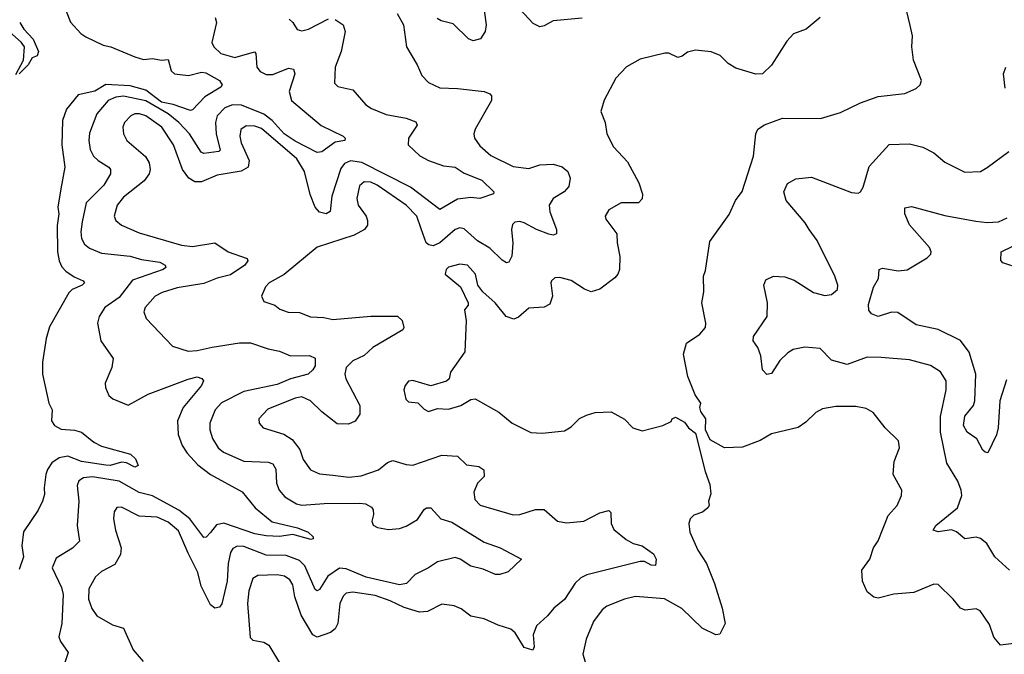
# Model space of a CAD drawing. Extents: x 2199565 to 2323334, y 894172 to 1018966.
# Tile 55 of 256: x 2249698 to 2254122, y 938687 to 941538. Entities that reach past the tile are written whole.
import ezdxf

# ---------------------------------------------------------------- set-up
doc = ezdxf.new("R2010")
doc.units = 0

msp = doc.modelspace()

# ---------------------------------------------------------------- linework, layer by layer
at = {"layer": '0CON10XD'}
for points in [[(2249888.1, 941625), (2249926.2, 941526.2), (2249973.1, 941475), (2249995, 941460.9), (2250072.4, 941422.4), (2250108, 941415), (2250215, 941370.6), (2250255, 941358.2), (2250295, 941362.5), (2250335, 941356.2), (2250365, 941358.8), (2250378.2, 941308.2), (2250394, 941294), (2250456.9, 941286.9), (2250515, 941301.4), (2250535, 941299.5), (2250596.2, 941265), (2250608, 941245), (2250602, 941235), (2250529.5, 941190.5), (2250475, 941131.9), (2250465, 941129.5), (2250387.3, 941157.3), (2250335, 941167.7), (2250265, 941221.4), (2250195, 941240), (2250085, 941247.1), (2250035, 941216.8), (2249960.2, 941199.8), (2249908.9, 941135), (2249890.7, 941085), (2249887.5, 940975), (2249900.4, 940875), (2249882.3, 940777.7), (2249869.6, 940695), (2249874.6, 940665), (2249866.4, 940613.6), (2249868.4, 940495), (2249874.7, 940455), (2249887.6, 940427.6), (2249905, 940407.9), (2249942.6, 940382.6), (2249983.8, 940365), (2249989.2, 940355), (2249978.8, 940345), (2249934, 940326), (2249919.4, 940310.6), (2249832.6, 940157.4), (2249817.1, 940105), (2249801.2, 939998.8), (2249801.1, 939945), (2249829.2, 939815), (2249844.2, 939785), (2249841.4, 939735), (2249854.2, 939715), (2249885, 939698.9), (2249944, 939694), (2249976, 939685), (2250030.4, 939640.4), (2250065, 939621.5), (2250195.4, 939585.4), (2250217.8, 939565), (2250230, 939535), (2250215, 939526.9), (2250177.8, 939547.8), (2250155, 939550), (2250105, 939535.6), (2250085, 939536.4), (2249975, 939553.1), (2249915, 939576.6), (2249875, 939569.7), (2249842.5, 939547.5), (2249822.4, 939517.6), (2249815.9, 939495), (2249807.8, 939435), (2249810, 939405), (2249800.6, 939375), (2249781.4, 939335), (2249715, 939236.7), (2249707.3, 939175), (2249715.9, 939125), (2249695, 939067.5)], [(2251777.6, 941635), (2251793.2, 941515), (2251789.7, 941485), (2251768, 941452), (2251735, 941443.3), (2251715, 941451.8), (2251645, 941519.1), (2251592.3, 941532.3), (2251573.3, 941543.3)], [(2251394.6, 941564.6), (2251421.9, 941515), (2251436, 941415), (2251484.2, 941335), (2251505, 941286.2), (2251534, 941255), (2251585, 941231.5), (2251665, 941229.2), (2251785, 941215.6), (2251810, 941205), (2251817.1, 941195), (2251817.1, 941175), (2251744.5, 941045.5), (2251738.6, 941025), (2251740.8, 941005), (2251765, 940970.8), (2251815, 940927.1), (2251915, 940877.7), (2251985, 940869.6), (2252035, 940886.2), (2252095, 940889.1), (2252135, 940876.7), (2252161.4, 940855), (2252171.9, 940825), (2252165, 940788.8), (2252144.2, 940765), (2252095.3, 940734.7), (2252077.5, 940705), (2252079.1, 940675), (2252110, 940595), (2252110, 940575), (2252095, 940570), (2252075.6, 940574.4), (2252020, 940595), (2251965, 940625.3), (2251945, 940630.8), (2251922.3, 940627.7), (2251912.3, 940617.7), (2251907.3, 940595), (2251913.8, 940533.8), (2251908.9, 940475), (2251895, 940448.8), (2251885, 940446), (2251865, 940457.1), (2251811, 940511), (2251754.7, 940544.7), (2251695, 940598.8), (2251675, 940602.3), (2251655.2, 940594.8), (2251585, 940535.8), (2251555, 940522.5), (2251535.7, 940525.7), (2251524.8, 940534.8), (2251501.5, 940598.5), (2251481.8, 940655), (2251435, 940704.7), (2251304.5, 940795), (2251275, 940808.1), (2251245, 940808.8), (2251225, 940792), (2251212.3, 940735), (2251219.2, 940705), (2251254.5, 940655), (2251260.9, 940635), (2251260, 940615), (2251247.3, 940595), (2251200.3, 940569.7), (2251034.6, 940515.4), (2250886.4, 940393.6), (2250819.2, 940355), (2250802.2, 940337.8), (2250784, 940295), (2250795, 940271.2), (2250845, 940255.7), (2250866.7, 940236.7), (2250903.8, 940223.8), (2250955, 940222.9), (2251005, 940202.5), (2251065, 940200.6), (2251105, 940190.4), (2251275.4, 940205.4), (2251395, 940205.6), (2251416.4, 940186.4), (2251424, 940155), (2251418.8, 940145), (2251285, 940064.7), (2251245, 940029.7), (2251195, 940005.9), (2251165.4, 939975), (2251159.2, 939945), (2251163.1, 939925), (2251226.2, 939805), (2251225.5, 939765), (2251205.3, 939734.7), (2251175, 939720.4), (2251125, 939721.6), (2251055.9, 939775.9), (2251005, 939825.9), (2250965, 939844.1), (2250935, 939838.2), (2250812.4, 939787.6), (2250772, 939745), (2250774.2, 939725), (2250791.2, 939705), (2250885, 939676.2), (2250921.7, 939651.7), (2250956.5, 939606.5), (2250972.2, 939562.2), (2251005.3, 939515.3), (2251045, 939497.7), (2251105, 939492.2), (2251177.4, 939482.6), (2251231.7, 939488.3), (2251310, 939515), (2251351.1, 939548.9), (2251375, 939557.5), (2251435, 939539.6), (2251465, 939537.3), (2251595, 939581.6), (2251665, 939576.7), (2251705, 939538.5), (2251760.5, 939530.5), (2251783.1, 939515), (2251784.3, 939485), (2251754.4, 939455), (2251737.8, 939415), (2251742.4, 939382.4), (2251767.4, 939357.4), (2251915, 939314), (2251945, 939314.6), (2252015, 939337.1), (2252055, 939338.1), (2252115, 939285.7), (2252155, 939278.1), (2252232.5, 939285), (2252305, 939323.1), (2252345, 939332.5), (2252354.3, 939324.3), (2252355.8, 939275), (2252367.9, 939247.9), (2252422.3, 939202.3), (2252454, 939185), (2252495, 939174.1), (2252545, 939138.2), (2252557.5, 939115), (2252554.3, 939085.7), (2252535, 939086.7), (2252505, 939104.5), (2252485, 939104.5), (2252245.8, 939044.2), (2252219.2, 939030.8), (2252194, 939006), (2252145, 938933.6), (2252097.5, 938895), (2252069.7, 938860.3), (2252019.5, 938815), (2252004.5, 938775), (2252009.1, 938720.9), (2252003.9, 938706.1), (2251965, 938717.1), (2251923.4, 938783.4), (2251905, 938800.6), (2251847.2, 938817.2), (2251785, 938845.8), (2251725, 938858.8), (2251681.4, 938891.4), (2251650, 938905), (2251595, 938912.7), (2251530, 938880), (2251495, 938876.6), (2251425, 938896.7), (2251362.3, 938927.7), (2251295, 938951.5), (2251194.1, 938965.9), (2251165, 938961.5), (2251151.5, 938948.5), (2251136.3, 938915), (2251127.2, 938825), (2251115, 938801.9), (2251095, 938784.5), (2251035, 938763.8), (2251014.5, 938775), (2250963.1, 938863.1), (2250934.8, 938945), (2250925, 938999.2), (2250911.9, 939021.9), (2250887.3, 939037.3), (2250855, 939044.2), (2250768.5, 939041.5), (2250745, 939027.5), (2250728, 938972), (2250720.8, 938915), (2250732.9, 938762.9), (2250745, 938751.2), (2250795, 938741.4), (2250817.8, 938727.8), (2250875, 938634.2)], [(2252225, 941544.4), (2252095, 941532.5), (2252055, 941510), (2252035, 941505.7), (2252005, 941520.9), (2251944.6, 941585)], [(2254165, 938735.6), (2254105, 938728.8), (2254075, 938763.3), (2254055, 938821.2), (2254012.7, 938882.7), (2253995, 938891.2), (2253945.9, 938885.9), (2253925, 938894), (2253892.5, 938935), (2253825, 939000), (2253805, 939002.5), (2253714.6, 938965.4), (2253625, 938957.1), (2253555, 938938.6), (2253535, 938944), (2253505, 938968), (2253484.5, 939015), (2253481.4, 939065), (2253517.5, 939115), (2253534, 939165), (2253555, 939196.7), (2253599.4, 939310.6), (2253640.8, 939355), (2253660.3, 939399.7), (2253660.8, 939425), (2253622, 939495), (2253627, 939553), (2253651.2, 939615), (2253645.8, 939645.8), (2253586.2, 939705), (2253533.2, 939773.2), (2253500.9, 939790.9), (2253455, 939800), (2253365, 939800), (2253305, 939790), (2253275, 939773.8), (2253230.3, 939729.7), (2253195, 939705.8), (2253075, 939677.5), (2253025, 939647.1), (2252945, 939618), (2252865, 939613.8), (2252800.5, 939650.5), (2252778.8, 939695), (2252780, 939745), (2252758.3, 939778.3), (2252753.8, 939795), (2252757.5, 939815), (2252732.3, 939852.3), (2252699.2, 939935), (2252680, 940035), (2252693.8, 940085), (2252754.2, 940125), (2252778.6, 940155), (2252780.8, 940175), (2252762, 940265), (2252771.4, 940315), (2252770.6, 940385), (2252778.5, 940411.5), (2252798.8, 940541.2), (2252885, 940662.5), (2252914.2, 940725), (2252944.3, 940765.7), (2252995.5, 940925), (2253005.8, 941025), (2253013.6, 941046.4), (2253045, 941065.8), (2253125, 941095.8), (2253295.7, 941094.3), (2253385, 941120.8), (2253475.5, 941164.5), (2253555, 941193.1), (2253675, 941206), (2253725, 941228.8), (2253743.3, 941245), (2253750, 941265), (2253713.8, 941355), (2253705.8, 941415), (2253708.6, 941465), (2253698.8, 941511.2), (2253683.8, 941575)], [(2249698, 941525), (2249717.1, 941495), (2249759.3, 941449.3), (2249782.5, 941395), (2249776.2, 941375), (2249753.6, 941366.4), (2249735.4, 941334.6), (2249695, 941294.4)], [(2250576.7, 941546.7), (2250581.9, 941525), (2250561.4, 941435), (2250570.8, 941415), (2250601.2, 941385), (2250665, 941368), (2250752.6, 941392.6), (2250759.1, 941385), (2250763.8, 941323.8), (2250778.9, 941305), (2250805, 941291.1), (2250835, 941291.3), (2250905, 941319.6), (2250928, 941315), (2250934.2, 941294.2), (2250908.9, 941215), (2250919.1, 941175), (2251052.6, 941062.6), (2251151.2, 941015), (2251160, 941005), (2251158.8, 940995), (2251115, 940986.7), (2251055, 940944.4), (2251035, 940941.1), (2250935, 940992.3), (2250887, 941025), (2250832.6, 941085), (2250795, 941113.2), (2250695, 941154), (2250654.8, 941155.2), (2250619, 941141), (2250585.9, 941105), (2250577.7, 941075), (2250580.2, 941025), (2250598.9, 940951.1), (2250593.3, 940945), (2250525, 940936.2), (2250512.7, 940942.7), (2250461.4, 941025), (2250413, 941075), (2250364.9, 941114.9), (2250265, 941173.8), (2250165, 941193.6), (2250130, 941190), (2250095.4, 941175), (2250044, 941115), (2250011.8, 941028.2), (2250008.4, 940995), (2250014.6, 940955), (2250029.1, 940925), (2250050, 940905), (2250098.9, 940875), (2250106.5, 940865), (2250106.4, 940845), (2250076.2, 940795), (2249997.2, 940715), (2249979.3, 940629.3), (2249972.8, 940585), (2249976.2, 940555), (2249988.8, 940528.8), (2250011.1, 940511.1), (2250065, 940489.2), (2250195, 940475.8), (2250245, 940461.1), (2250328.1, 940448.1), (2250352, 940435), (2250354, 940425), (2250342, 940415), (2250205, 940367.8), (2250145, 940290), (2250080, 940245), (2250055.8, 940205), (2250047.5, 940175), (2250062.2, 940095), (2250118, 940015), (2250111.4, 939975), (2250082.5, 939905), (2250084, 939885), (2250099.1, 939849.1), (2250116.2, 939835), (2250185, 939805.6), (2250274.8, 939855.2), (2250455, 939923.1), (2250495, 939933.1), (2250516.6, 939926.6), (2250524, 939915), (2250514.4, 939895), (2250432.9, 939795), (2250406.8, 939735), (2250410.3, 939675), (2250427.6, 939625), (2250450.3, 939590.3), (2250498.3, 939538.3), (2250555, 939495.4), (2250697.5, 939417.5), (2250755.4, 939345), (2250832.8, 939282.8), (2250945.8, 939255), (2250994.2, 939235), (2251017.1, 939215), (2251016.7, 939205), (2251006.6, 939203.4), (2250925.5, 939225.5), (2250865, 939216.1), (2250805, 939219.3), (2250755, 939228.4), (2250615, 939276.8), (2250581.7, 939268.3), (2250555.7, 939234.3), (2250536.1, 939213.9), (2250525, 939212.2), (2250461.9, 939295), (2250413.7, 939335), (2250295, 939398.4), (2250235, 939413.9), (2250145, 939464.2), (2250025.3, 939484.7), (2249985, 939479.6), (2249963.4, 939466.6), (2249956.2, 939445), (2249963.4, 939375), (2249956.2, 939265), (2249966.7, 939195), (2249935, 939164.5), (2249861.3, 939118.7), (2249844.6, 939075), (2249886.5, 938986.5), (2249893.9, 938955), (2249886.9, 938825), (2249874.4, 938765), (2249881.4, 938745), (2249916.2, 938695), (2249889.5, 938615)], [(2251115, 941537.9), (2251151.4, 941515), (2251160, 941485), (2251142, 941395), (2251115.4, 941325), (2251113, 941253), (2251127.5, 941237.5), (2251195, 941222.9), (2251252.9, 941155), (2251279.1, 941139.1), (2251345, 941111.5), (2251434.7, 941094.7), (2251478.3, 941078.3), (2251483.8, 941063.8), (2251444.5, 941005), (2251443.3, 940975), (2251496.3, 940926.3), (2251535, 940905.4), (2251601.7, 940881.7), (2251655, 940874.8), (2251695, 940848.3), (2251775, 940816.8), (2251828.8, 940765), (2251826.7, 940755), (2251765, 940734.4), (2251725, 940738.9), (2251665, 940732), (2251585, 940685.5), (2251453.3, 940785), (2251235, 940896.1), (2251185, 940903.8), (2251158, 940892), (2251140.3, 940869.7), (2251100.7, 940745), (2251093.3, 940676.7), (2251074.4, 940665.6), (2251045, 940673.6), (2251025, 940695.8), (2251002.7, 940752.7), (2250977.6, 940855), (2250943, 940913), (2250785, 941048.1), (2250755, 941059.2), (2250715, 941060.4), (2250691.8, 941045), (2250686.8, 941015), (2250693.3, 940985), (2250729.2, 940905), (2250725, 940874.6), (2250692.8, 940857.2), (2250585, 940838.8), (2250515, 940809.2), (2250485, 940809.2), (2250458.2, 940825), (2250429.2, 940865), (2250389.3, 940975), (2250337.3, 941055), (2250265, 941105.8), (2250236.7, 941115), (2250215.4, 941114.6), (2250197.5, 941105), (2250168.9, 941075), (2250161.5, 941055), (2250164.6, 941024.6), (2250179.4, 940995), (2250263.5, 940923.5), (2250279.5, 940895), (2250284.5, 940865), (2250279.1, 940845), (2250256.6, 940813.4), (2250165, 940740.5), (2250135.5, 940705), (2250122.1, 940655), (2250130, 940635), (2250155.8, 940615), (2250235, 940579.6), (2250425, 940524.2), (2250475, 940519.2), (2250575, 940534.5), (2250634.7, 940494.7), (2250720, 940465), (2250722.5, 940455), (2250710, 940435), (2250645, 940391.4), (2250585, 940376.7), (2250525, 940352.9), (2250405, 940333.1), (2250337.8, 940312.2), (2250306.7, 940295), (2250261.4, 940245), (2250255.8, 940225), (2250266, 940195), (2250385, 940070.6), (2250455, 940049.1), (2250495, 940051.2), (2250563.2, 940066.8), (2250685, 940085.4), (2250735, 940086.1), (2250815, 940058.5), (2250865, 940049.1), (2250915, 940027.3), (2250999.7, 940029.7), (2251025, 940017.5), (2251025, 939982.5), (2251015.6, 939964.4), (2250993.8, 939945), (2250915, 939924.8), (2250855, 939899.1), (2250705, 939867.3), (2250605, 939815.9), (2250576.9, 939785), (2250552.9, 939725), (2250552.7, 939695), (2250565, 939656), (2250590, 939615), (2250614.4, 939595), (2250705, 939554.6), (2250815, 939550.4), (2250835, 939543.3), (2250848.4, 939518.4), (2250851.8, 939455), (2250863.3, 939425), (2250888.6, 939395), (2250942.2, 939362.2), (2250965, 939356.2), (2251065.8, 939364.2), (2251226.5, 939366.5), (2251252.2, 939362.2), (2251278, 939348), (2251285.6, 939335.6), (2251287.8, 939315), (2251280.6, 939285), (2251286.6, 939266.6), (2251305, 939256.9), (2251355, 939247.9), (2251405, 939251.8), (2251435, 939263.1), (2251485, 939292.5), (2251515, 939337.8), (2251525.5, 939344.5), (2251545, 939344.4), (2251590.8, 939295), (2251640.1, 939280.1), (2251785, 939191.2), (2251856, 939166), (2251952.5, 939115), (2251893, 939057), (2251855, 939045.4), (2251835, 939045.4), (2251779.8, 939069.8), (2251725, 939082.2), (2251677.5, 939115), (2251655, 939122.2), (2251575, 939103.1), (2251535, 939076), (2251474.7, 939045.3), (2251436, 939005), (2251405, 938998.4), (2251255, 939033.5), (2251165, 939070.5), (2251135, 939073.6), (2251081.9, 939038.1), (2251045, 938978.1), (2251035, 938971.9), (2251025, 938978.6), (2250979.8, 939085), (2250955, 939108.6), (2250895, 939130.4), (2250805, 939132), (2250705, 939170.6), (2250675, 939172.2), (2250655, 939161.8), (2250644.7, 939145), (2250635.2, 939094.8), (2250630.8, 939015), (2250606.8, 938913.2), (2250595, 938899.2), (2250575, 938894.3), (2250555, 938908.8), (2250512.8, 938992.8), (2250499.1, 939055), (2250455, 939141.9), (2250411, 939241), (2250365, 939280.7), (2250315, 939303.5), (2250235, 939307.5), (2250155, 939347.5), (2250135, 939347.1), (2250122.8, 939327.2), (2250120, 939295), (2250127.8, 939245), (2250153.6, 939165), (2250150.9, 939135), (2250125, 939090.9), (2250065, 939059.4), (2250038.6, 939035), (2250008.7, 938981.3), (2250006.5, 938935), (2250022.6, 938892.6), (2250045, 938860), (2250115, 938818.8), (2250165, 938804), (2250207.2, 938707.2), (2250253.3, 938655)], [(2250909.4, 941539.4), (2250925.8, 941525), (2250945, 941494), (2250965, 941486.9), (2250995, 941494.6), (2251085, 941540.9)], [(2253295, 941548), (2253231.2, 941495), (2253175, 941473.8), (2253145, 941441.2), (2253075, 941333.8), (2253035, 941294), (2253005, 941292.5), (2252915, 941320), (2252880.9, 941340.9), (2252845, 941376.7), (2252805, 941393.8), (2252735, 941401.2), (2252698.3, 941391.7), (2252675, 941373.3), (2252655, 941367.5), (2252615, 941387.5), (2252597, 941387), (2252485, 941360), (2252425, 941326.2), (2252376.2, 941275), (2252323.8, 941176.2), (2252308.8, 941125), (2252328, 941075), (2252336.2, 941025), (2252365.7, 940965.7), (2252428.6, 940898.6), (2252480, 940805), (2252496, 940754), (2252495, 940732.5), (2252477.5, 940715), (2252400, 940715), (2252345, 940683.3), (2252328.8, 940655), (2252331.7, 940641.7), (2252381.2, 940575), (2252382, 940535), (2252394.2, 940474.2), (2252392.9, 940415), (2252385.5, 940394.5), (2252372.2, 940377.8), (2252305, 940327.5), (2252265, 940315.8), (2252235, 940327.5), (2252175, 940365.7), (2252125, 940379.2), (2252102.3, 940377.7), (2252086.7, 940365), (2252083.8, 940355), (2252091.4, 940295), (2252080.5, 940259.5), (2252053.8, 940246.2), (2251985, 940241.9), (2251939.1, 940200.9), (2251917.9, 940192.1), (2251884, 940204), (2251834.3, 940265), (2251779.2, 940315), (2251755.8, 940345), (2251745.7, 940395), (2251709.2, 940435), (2251675, 940439.4), (2251625, 940425.7), (2251614, 940415), (2251610, 940395), (2251677.8, 940337.8), (2251712.5, 940265), (2251712.5, 940255), (2251696.4, 940233.6), (2251703.8, 940185), (2251697.5, 940045), (2251633.8, 939955), (2251627.5, 939925), (2251616.1, 939913.9), (2251545, 939893.3), (2251465, 939916.2), (2251445, 939913.8), (2251430, 939895), (2251424.2, 939875), (2251432.7, 939832.7), (2251445, 939821.2), (2251486.1, 939816.1), (2251515, 939787.5), (2251535, 939777.5), (2251575, 939791.2), (2251625, 939788), (2251680, 939805), (2251725, 939832), (2251745, 939834.2), (2251851.2, 939775), (2251910, 939725), (2251995, 939684), (2252045, 939680.8), (2252145, 939691.2), (2252175, 939708.8), (2252213.4, 939746.6), (2252245, 939760.8), (2252283.9, 939773.9), (2252355, 939776.2), (2252415, 939743.8), (2252452.5, 939705), (2252495, 939691.2), (2252587.5, 939715), (2252625, 939732.5), (2252630, 939745), (2252645, 939752.5), (2252685, 939730), (2252702.5, 939705), (2252735, 939680), (2252777.7, 939507.7), (2252799.1, 939449.1), (2252802.9, 939407.1), (2252793.3, 939375), (2252796.2, 939355), (2252790, 939345), (2252765, 939326), (2252727.5, 939312.5), (2252710.8, 939295), (2252704.2, 939275), (2252708.6, 939235), (2252744.7, 939154.7), (2252783.5, 939095), (2252819.1, 939005), (2252854.7, 938894.7), (2252868.1, 938825), (2252843, 938777), (2252825, 938773.8), (2252764.6, 938804.6), (2252673.4, 938893.4), (2252595, 938935.5), (2252465, 938946.2), (2252414.6, 938935.4), (2252336.6, 938903.4), (2252315, 938887.5), (2252275.8, 938835), (2252243.1, 938755), (2252228.3, 938688.3), (2252268.1, 938555)], [(2249681.4, 941291.4), (2249714.6, 941355), (2249720, 941415), (2249705, 941437.1), (2249639.5, 941495)], [(2254125, 941230), (2254118.5, 941295), (2254127.9, 941325)], [(2254145, 939064.3), (2254078.8, 939125), (2254043.3, 939185), (2254015, 939207.3), (2253995, 939213.6), (2253945, 939205.6), (2253907.3, 939237.3), (2253885, 939246.2), (2253825, 939237.3), (2253802, 939245), (2253814.3, 939265), (2253911.9, 939345), (2253930.4, 939399.6), (2253928.2, 939425), (2253913.5, 939465), (2253863.8, 939545), (2253834.8, 939685), (2253835.2, 939754.8), (2253860, 939875), (2253860, 939915), (2253835.4, 939955.4), (2253790, 939985), (2253695, 940010), (2253569.1, 940020.9), (2253505, 940022.1), (2253415, 939988.9), (2253345, 940008.2), (2253295, 940060.9), (2253225, 940067.2), (2253173.8, 940056.2), (2253148.7, 940041.3), (2253113.2, 940006.8), (2253075, 939948), (2253054.3, 939944.3), (2253036, 939965), (2253027.8, 940027.8), (2253014.5, 940064.5), (2252994, 940095), (2252994.1, 940114.1), (2253056.9, 940205), (2253057.8, 940265), (2253041.4, 940345), (2253050.3, 940369.7), (2253085, 940385.6), (2253135, 940382.5), (2253177.4, 940367.4), (2253265, 940311.8), (2253315, 940298.1), (2253345, 940303.1), (2253371.9, 940325), (2253374.4, 940345), (2253360.5, 940385), (2253280.6, 940545), (2253245.5, 940595.5), (2253227.1, 940625), (2253141.1, 940725), (2253131.4, 940765), (2253148.3, 940801.7), (2253185, 940823.1), (2253255, 940830.5), (2253435, 940761.9), (2253465, 940758.6), (2253475, 940764), (2253487.8, 940785), (2253515, 940878.6), (2253603.8, 940976.2), (2253695, 940980.6), (2253755, 940964.3), (2253805, 940939.2), (2253855, 940897.1), (2253945, 940853.1), (2254015, 940855.6), (2254045, 940872.9), (2254142.5, 940945)], [(2254130.8, 939919.2), (2254102.1, 939825), (2254094.4, 939704.4), (2254087, 939673), (2254047.8, 939592.2), (2254035, 939594.4), (2254025, 939604.4), (2253998.9, 939655), (2253955, 939685.4), (2253938.9, 939715), (2253943.6, 939756.4), (2253982.7, 939805), (2253989.2, 939825), (2253994.3, 939945), (2253964.3, 940044.3), (2253925, 940097.3), (2253825, 940145.9), (2253726.4, 940166.4), (2253642.7, 940222.7), (2253615, 940224.2), (2253554.2, 940204.2), (2253525.6, 940215.6), (2253513.4, 940233.4), (2253512.2, 940257.8), (2253534.5, 940335.5), (2253555.8, 940375), (2253558.8, 940415), (2253575, 940421.1), (2253645, 940409.1), (2253685, 940413.3), (2253775, 940468), (2253791.2, 940485), (2253793.8, 940495), (2253785.8, 940515), (2253696.2, 940616.2), (2253674.4, 940665), (2253675, 940692.5), (2253705, 940697.8), (2253855, 940657.3), (2253993.2, 940633.2), (2254045, 940626.4), (2254095, 940629.5), (2254135, 940647.8)], [(2254155, 940432), (2254115, 940446), (2254105.6, 940455.6), (2254106.9, 940495), (2254160.2, 940519.8)]]:
    msp.add_lwpolyline(points, dxfattribs=at)

doc.saveas('drawing.dxf')
